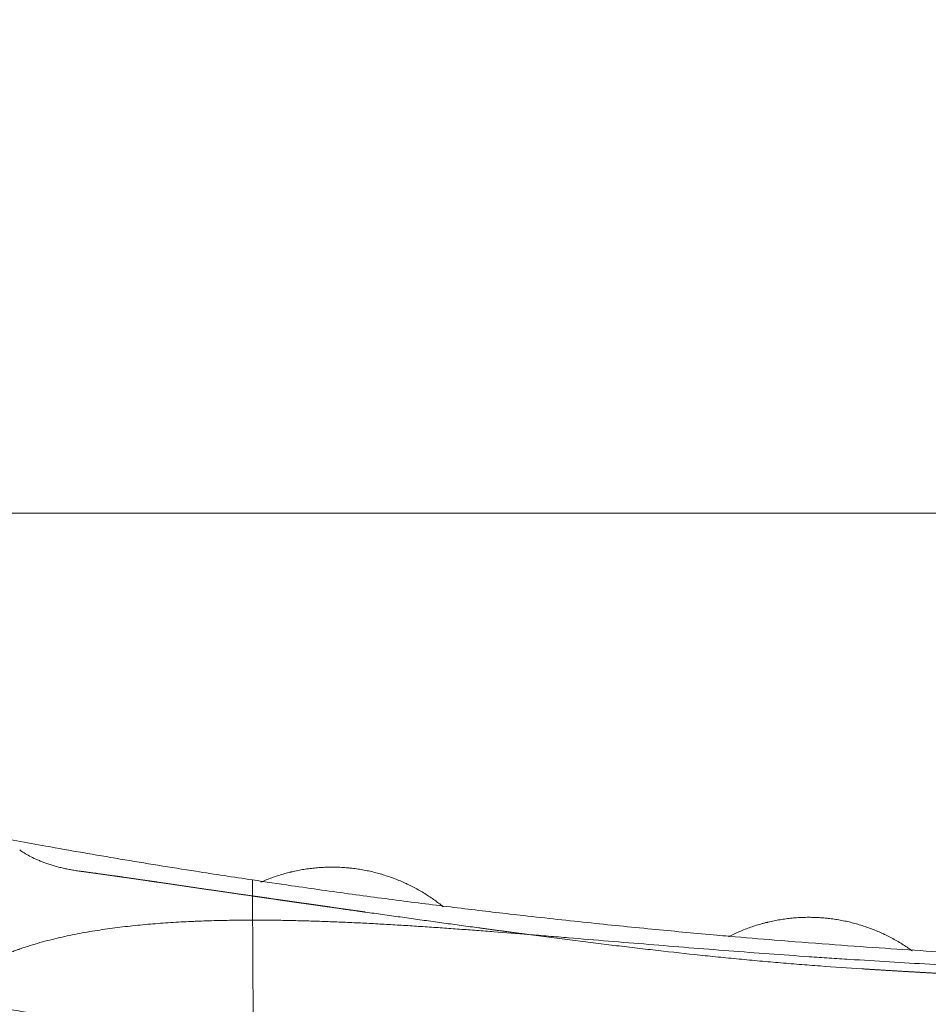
# Model space of a CAD drawing. Header units: millimetres. Extents: x 0 to 594, y 0 to 420.
# Tile 57 of 256: x 133 to 186, y 165 to 223. Entities that reach past the tile are written whole.
import ezdxf

# ---------------------------------------------------------------- set-up
doc = ezdxf.new("R2010")
doc.units = ezdxf.units.MM
doc.layers.add('1', color=7, linetype='Continuous', true_color=0xffffff)
doc.styles.add('Arial Unicode MS', font='txt')
doc.dimstyles.get("Standard").update_dxf_attribs({"dimtxt": 0.18, "dimasz": 0.18, "dimexe": 0.18, "dimexo": 0.0625, "dimgap": 0.09, "dimtad": 0, "dimtih": 1, "dimtoh": 1, "dimdec": 4, "dimzin": 0, "dimdsep": 46, "dimtxsty": 'Standard', "dimcen": 0.09, "dimadec": 0, "dimazin": 0, "dimtfac": 1, "dimtdec": 4, "dimtofl": 0, "dimtmove": 0, "dimatfit": 3, "dimfxl": 0, "dimtolj": 1, "dimtzin": 0, "dimarcsym": 0})

# ---------------------------------------------------------------- blocks, each defined once
blk = doc.blocks.new('_U9')
at = {"layer": '1', "color": 18, "lineweight": 13}
for p, q in [((249.492, 164.64), (361.654, 164.64)), ((359.654, 164.64), (359.654, 150.774)), ((359.654, 124.367), (359.654, 138.607)), ((160.769, 124.367), (361.654, 124.367))]:
    blk.add_line(p, q, dxfattribs=at)
at = {"layer": '1', "color": 18}
for points in [[(359.654, 164.64), (360.592, 161.14), (358.717, 161.14)], [(359.654, 124.367), (358.717, 127.867), (360.592, 127.867)]]:
    blk.add_solid(points, dxfattribs=at)
at = {"layer": '1', "color": 18, "linetype": 'Continuous', "lineweight": 13, "char_height": 3.5, "attachment_point": 7, "rotation": 90, "line_spacing_factor": 1.047437, "style": 'Arial Unicode MS'}
for s, insert in [('\\fArial Unicode MS|b0|i0;\\W1.0000;SINGLE POINT LIFT* EYE', (369.695, 140.265)), ('\\fArial Unicode MS|b0|i0;\\W1.0000;0.81', (362.633, 140.265))]:
    blk.add_mtext(s, dxfattribs=dict(at, insert=insert))
blk = doc.blocks.new('_U10')
at = {"layer": '1', "color": 18, "lineweight": 13}
for p, q in [((249.492, 222.88), (380.277, 222.88)), ((378.277, 222.88), (378.277, 151.235)), ((378.277, 124.367), (378.277, 139.069)), ((160.769, 124.367), (380.277, 124.367))]:
    blk.add_line(p, q, dxfattribs=at)
at = {"layer": '1', "color": 18}
for points in [[(378.277, 222.88), (379.215, 219.38), (377.339, 219.38)], [(378.277, 124.367), (377.339, 127.867), (379.215, 127.867)]]:
    blk.add_solid(points, dxfattribs=at)
at = {"layer": '1', "color": 18, "linetype": 'Continuous', "lineweight": 13, "char_height": 3.5, "attachment_point": 7, "rotation": 90, "line_spacing_factor": 1.047437, "style": 'Arial Unicode MS'}
for s, insert in [('\\fArial Unicode MS|b0|i0;\\W1.0000;LIFTING STROPS* EYE', (388.318, 140.726)), ('\\fArial Unicode MS|b0|i0;\\W1.0000;1.97', (381.256, 140.726))]:
    blk.add_mtext(s, dxfattribs=dict(at, insert=insert))
blk = doc.blocks.new('_U12')
at = {"layer": '1', "color": 18, "lineweight": 13}
for p, q in [((131.071, 175.295), (65.567, 175.295)), ((67.567, 175.295), (67.567, 118.308)), ((160.769, 124.367), (65.567, 124.367))]:
    blk.add_line(p, q, dxfattribs=at)
at = {"layer": '1', "color": 18}
for points in [[(67.567, 175.295), (68.505, 171.795), (66.629, 171.795)], [(67.567, 124.367), (66.629, 127.867), (68.505, 127.867)]]:
    blk.add_solid(points, dxfattribs=at)
at = {"layer": '1', "color": 18, "linetype": 'Continuous', "lineweight": 13, "char_height": 3.5, "attachment_point": 7, "rotation": 90, "line_spacing_factor": 1.047437, "style": 'Arial Unicode MS'}
for s, insert in [('\\fArial Unicode MS|b0|i0;\\W1.0000;1.02', (70.546, 107.799)), ('\\fArial Unicode MS|b0|i0;\\W1.0000;BOW TUBE DEFLATED', (70.546, 52.125))]:
    blk.add_mtext(s, dxfattribs=dict(at, insert=insert))
blk = doc.blocks.new('_U13')
at = {"layer": '1', "color": 18, "lineweight": 13}
for p, q in [((107.224, 183.034), (51.516, 183.034)), ((53.516, 183.034), (53.516, 159.784)), ((53.516, 124.367), (53.516, 147.617)), ((160.769, 124.367), (51.516, 124.367))]:
    blk.add_line(p, q, dxfattribs=at)
at = {"layer": '1', "color": 18}
for points in [[(53.516, 183.034), (54.454, 179.534), (52.578, 179.534)], [(53.516, 124.367), (52.578, 127.867), (54.454, 127.867)]]:
    blk.add_solid(points, dxfattribs=at)
at = {"layer": '1', "color": 18, "linetype": 'Continuous', "lineweight": 13, "insert": (56.495, 149.275), "char_height": 3.5, "attachment_point": 7, "rotation": 90, "line_spacing_factor": 1.047437, "style": 'Arial Unicode MS'}
blk.add_mtext('\\fArial Unicode MS|b0|i0;\\W1.0000;1.17', dxfattribs=at)
blk = doc.blocks.new('_U14')
at = {"layer": '1', "color": 18, "lineweight": 13}
for p, q in [((205.3, 194.066), (38.433, 194.066)), ((40.433, 194.066), (40.433, 165.38)), ((40.433, 124.367), (40.433, 153.213)), ((160.769, 124.367), (38.433, 124.367))]:
    blk.add_line(p, q, dxfattribs=at)
at = {"layer": '1', "color": 18}
for points in [[(40.433, 194.066), (41.37, 190.566), (39.495, 190.566)], [(40.433, 124.367), (39.495, 127.867), (41.37, 127.867)]]:
    blk.add_solid(points, dxfattribs=at)
at = {"layer": '1', "color": 18, "linetype": 'Continuous', "lineweight": 13, "insert": (43.411, 154.871), "char_height": 3.5, "attachment_point": 7, "rotation": 90, "line_spacing_factor": 1.047437, "style": 'Arial Unicode MS'}
blk.add_mtext('\\fArial Unicode MS|b0|i0;\\W1.0000;1.39', dxfattribs=at)

msp = doc.modelspace()

# ---------------------------------------------------------------- linework, layer by layer
at = {"layer": '1', "color": 155, "linetype": 'Continuous', "lineweight": 13}
msp.add_line((146.802, 172.664), (146.802, 172.665), dxfattribs=at)
for points, knots in [([(146.803, 172.669), (145.696, 172.832), (143.104, 173.225), (139.075, 173.882), (135.029, 174.579), (132.483, 175.046), (131.371, 175.255)], [0, 0, 0, 0, 0.209657, 0.493258, 0.777031, 1, 1, 1, 1]), ([(136.668, 173.186), (136.57, 173.199), (136.474, 173.214), (136.282, 173.245), (136.188, 173.262), (136.001, 173.298), (135.909, 173.317), (135.727, 173.357), (135.637, 173.378), (135.461, 173.422), (135.375, 173.445), (135.205, 173.493), (135.122, 173.518), (134.959, 173.569), (134.879, 173.596), (134.723, 173.65), (134.647, 173.677), (134.499, 173.734), (134.427, 173.762), (134.287, 173.82), (134.219, 173.85), (134.021, 173.939), (133.897, 174), (133.669, 174.121), (133.563, 174.181), (133.371, 174.3), (133.285, 174.358), (133.209, 174.414)], [0, 0, 0, 0, 0.0625, 0.0625, 0.125, 0.125, 0.1875, 0.1875, 0.25, 0.25, 0.3125, 0.3125, 0.375, 0.375, 0.4375, 0.4375, 0.5, 0.5, 0.5625, 0.5625, 0.625, 0.625, 0.75, 0.75, 0.875, 0.875, 1, 1, 1, 1]), ([(146.807, 171.73), (146.778, 171.735), (146.719, 171.743), (146.631, 171.756), (146.544, 171.768), (146.456, 171.781), (146.368, 171.794), (146.28, 171.806), (146.192, 171.819), (146.105, 171.832), (146.017, 171.844), (145.929, 171.857), (145.842, 171.87), (145.754, 171.882), (145.666, 171.895), (145.578, 171.908), (145.491, 171.92), (145.403, 171.933), (145.315, 171.946), (145.228, 171.958), (145.14, 171.971), (145.053, 171.984), (144.965, 171.997), (144.877, 172.009), (144.79, 172.022), (144.702, 172.035), (144.614, 172.047), (144.527, 172.06), (144.439, 172.073), (144.352, 172.085), (144.264, 172.098), (144.177, 172.111), (144.089, 172.124), (144.002, 172.136), (143.914, 172.149), (143.827, 172.162), (143.739, 172.175), (143.652, 172.187), (143.564, 172.2), (143.477, 172.213), (143.389, 172.226), (143.302, 172.238), (143.214, 172.251), (143.127, 172.264), (143.04, 172.277), (142.952, 172.289), (142.865, 172.302), (142.778, 172.315), (142.69, 172.328), (142.603, 172.34), (142.515, 172.353), (142.428, 172.366), (142.341, 172.379), (142.254, 172.391), (142.166, 172.404), (142.079, 172.417), (141.992, 172.43), (141.904, 172.443), (141.817, 172.455), (141.736, 172.467), (141.662, 172.478), (141.595, 172.488), (141.527, 172.498), (141.46, 172.507), (141.392, 172.517), (141.325, 172.527), (141.257, 172.537), (141.19, 172.547), (141.123, 172.557), (141.055, 172.567), (140.988, 172.576), (140.92, 172.586), (140.853, 172.596), (140.785, 172.606), (140.718, 172.616), (140.65, 172.625), (140.583, 172.635), (140.515, 172.645), (140.448, 172.655), (140.38, 172.664), (140.313, 172.674), (140.246, 172.684), (140.178, 172.694), (140.111, 172.703), (140.043, 172.713), (139.976, 172.723), (139.908, 172.733), (139.841, 172.742), (139.773, 172.752), (139.706, 172.762), (139.638, 172.771), (139.571, 172.781), (139.503, 172.791), (139.436, 172.8), (139.368, 172.81), (139.301, 172.819), (139.234, 172.829), (139.166, 172.839), (139.099, 172.848), (139.031, 172.858), (138.964, 172.867), (138.896, 172.877), (138.829, 172.886), (138.761, 172.896), (138.694, 172.906), (138.626, 172.915), (138.559, 172.925), (138.491, 172.934), (138.424, 172.943), (138.356, 172.953), (138.289, 172.962), (138.221, 172.972), (138.154, 172.981), (138.086, 172.991), (138.019, 173), (137.951, 173.01), (137.884, 173.019), (137.816, 173.028), (137.749, 173.038), (137.681, 173.047), (137.613, 173.056), (137.546, 173.066), (137.478, 173.075), (137.411, 173.084), (137.343, 173.094), (137.276, 173.103), (137.208, 173.112), (137.141, 173.121), (137.073, 173.131), (137.006, 173.14), (136.938, 173.149), (136.871, 173.158), (136.803, 173.168), (136.736, 173.177), (136.691, 173.183), (136.668, 173.186)], [0, 0, 0, 0, 0.008621, 0.017242, 0.025863, 0.034483, 0.043104, 0.051725, 0.060346, 0.068966, 0.077587, 0.086208, 0.094828, 0.103449, 0.11207, 0.12069, 0.129311, 0.137931, 0.146552, 0.155173, 0.163793, 0.172414, 0.181035, 0.189655, 0.198276, 0.206896, 0.215517, 0.224138, 0.232758, 0.241379, 0.25, 0.25862, 0.267241, 0.275862, 0.284483, 0.293103, 0.301724, 0.310345, 0.318966, 0.327587, 0.336207, 0.344828, 0.353449, 0.36207, 0.37069, 0.379311, 0.387932, 0.396553, 0.405173, 0.413794, 0.422415, 0.431035, 0.439656, 0.448277, 0.456897, 0.465518, 0.474139, 0.482759, 0.49138, 0.5, 0.506667, 0.513334, 0.52, 0.526667, 0.533334, 0.54, 0.546667, 0.553333, 0.56, 0.566667, 0.573333, 0.58, 0.586667, 0.593333, 0.6, 0.606666, 0.613333, 0.62, 0.626666, 0.633333, 0.64, 0.646666, 0.653333, 0.66, 0.666666, 0.673333, 0.68, 0.686666, 0.693333, 0.7, 0.706666, 0.713333, 0.72, 0.726666, 0.733333, 0.74, 0.746667, 0.753333, 0.76, 0.766667, 0.773333, 0.78, 0.786667, 0.793333, 0.8, 0.806667, 0.813333, 0.82, 0.826667, 0.833333, 0.84, 0.846667, 0.853333, 0.86, 0.866667, 0.873333, 0.88, 0.886667, 0.893333, 0.9, 0.906667, 0.913333, 0.92, 0.926667, 0.933333, 0.94, 0.946667, 0.953333, 0.96, 0.966667, 0.973333, 0.98, 0.986667, 0.993333, 1, 1, 1, 1]), ([(147.284, 172.529), (147.391, 172.577), (147.606, 172.668), (147.933, 172.793), (148.265, 172.908), (148.601, 173.011), (148.857, 173.08), (149.015, 173.119), (149.058, 173.13), (149.087, 173.137), (149.101, 173.14), (149.173, 173.157), (149.231, 173.17), (149.404, 173.207), (149.636, 173.253), (149.984, 173.309), (150.333, 173.353), (150.566, 173.375), (150.8, 173.392), (150.916, 173.399), (151.151, 173.409), (151.385, 173.414), (151.738, 173.411), (152.091, 173.395), (152.357, 173.374), (152.505, 173.358), (152.549, 173.354), (152.564, 173.352), (152.594, 173.349), (152.668, 173.341), (152.741, 173.332), (152.918, 173.308), (153.152, 173.273), (153.5, 173.208), (153.845, 173.132), (154.187, 173.044), (154.526, 172.944), (154.862, 172.832), (155.194, 172.709), (155.414, 172.619), (155.578, 172.548), (155.66, 172.512), (155.755, 172.468), (155.795, 172.449), (155.822, 172.437), (155.836, 172.43), (155.958, 172.373), (156.171, 172.267), (156.485, 172.098), (156.792, 171.918), (157.092, 171.729), (157.385, 171.529), (157.671, 171.319), (157.857, 171.173), (157.949, 171.098)], [0, 0, 0, 0, 0.03125, 0.0625, 0.09375, 0.125, 0.15625, 0.164062, 0.167969, 0.167969, 0.171875, 0.171875, 0.1875, 0.1875, 0.21875, 0.25, 0.28125, 0.3125, 0.3125, 0.34375, 0.34375, 0.375, 0.40625, 0.4375, 0.46875, 0.476562, 0.476562, 0.480469, 0.480469, 0.484375, 0.5, 0.5, 0.53125, 0.5625, 0.59375, 0.625, 0.65625, 0.6875, 0.71875, 0.75, 0.75, 0.765625, 0.773437, 0.777344, 0.777344, 0.78125, 0.78125, 0.8125, 0.84375, 0.875, 0.90625, 0.9375, 0.96875, 1, 1, 1, 1]), ([(146.802, 172.665), (146.802, 172.664), (146.802, 172.664), (146.802, 172.662), (146.802, 172.655), (146.802, 172.646), (146.802, 172.633), (146.802, 172.617), (146.802, 172.597), (146.803, 172.573), (146.803, 172.543), (146.803, 172.507), (146.803, 172.462), (146.803, 172.409), (146.804, 172.347), (146.804, 172.276), (146.805, 172.194), (146.805, 172.1), (146.805, 172.029), (146.806, 171.989), (146.806, 171.984), (146.806, 171.98), (146.806, 171.975), (146.806, 171.969), (146.806, 171.964), (146.806, 171.959), (146.806, 171.954), (146.806, 171.948), (146.806, 171.943), (146.806, 171.937), (146.806, 171.931), (146.806, 171.925), (146.806, 171.919), (146.806, 171.913), (146.806, 171.907), (146.806, 171.901), (146.806, 171.895), (146.806, 171.888), (146.806, 171.882), (146.806, 171.875), (146.806, 171.869), (146.806, 171.862), (146.806, 171.855), (146.806, 171.848), (146.806, 171.841), (146.806, 171.834), (146.806, 171.826), (146.807, 171.819), (146.807, 171.812), (146.807, 171.804), (146.807, 171.796), (146.807, 171.788), (146.807, 171.78), (146.807, 171.772), (146.807, 171.764), (146.807, 171.756), (146.807, 171.748), (146.807, 171.739), (146.807, 171.733), (146.807, 171.73)], [0, 0, 0, 0, 0.013308, 0.053257, 0.093846, 0.135077, 0.176951, 0.219469, 0.262632, 0.306442, 0.350902, 0.40322, 0.458192, 0.51582, 0.576105, 0.639052, 0.704666, 0.772956, 0.843932, 0.846998, 0.850108, 0.85326, 0.856455, 0.859692, 0.862973, 0.866296, 0.869662, 0.873071, 0.876523, 0.880017, 0.883555, 0.887135, 0.890758, 0.894423, 0.898132, 0.901884, 0.905678, 0.909515, 0.913395, 0.917318, 0.921283, 0.925292, 0.929343, 0.933438, 0.937575, 0.941755, 0.945978, 0.950244, 0.954552, 0.958904, 0.963298, 0.967736, 0.972216, 0.976739, 0.981306, 0.985915, 0.990567, 0.995262, 1, 1, 1, 1]), ([(174.638, 169.381), (174.402, 169.401), (172.975, 169.527), (170.293, 169.775), (166.53, 170.154), (162.88, 170.553), (159.37, 170.963), (156.027, 171.379), (152.579, 171.835), (149.489, 172.267), (147.559, 172.553), (146.803, 172.668)], [0, 0, 0, 0, 0.025211, 0.152346, 0.286485, 0.427567, 0.543282, 0.663314, 0.787758, 0.916639, 1, 1, 1, 1]), ([(147.373, 172.568), (147.383, 172.573), (147.39, 172.576), (147.393, 172.577), (147.393, 172.577), (147.393, 172.577)], [0, 0, 0, 0, 0.815405, 0.815405, 1, 1, 1, 1]), ([(146.807, 171.73), (146.822, 171.728), (146.852, 171.724), (146.897, 171.717), (146.942, 171.711), (146.987, 171.704), (147.032, 171.698), (147.077, 171.692), (147.122, 171.685), (147.167, 171.679), (147.212, 171.672), (147.257, 171.666), (147.302, 171.659), (147.347, 171.653), (147.392, 171.646), (147.437, 171.64), (147.482, 171.633), (147.527, 171.627), (147.572, 171.62), (147.617, 171.614), (147.662, 171.607), (147.707, 171.601), (147.752, 171.594), (147.797, 171.588), (147.842, 171.581), (147.887, 171.575), (147.932, 171.568), (147.977, 171.562), (148.022, 171.556), (148.067, 171.549), (148.113, 171.543), (148.158, 171.536), (148.203, 171.53), (148.248, 171.523), (148.293, 171.517), (148.338, 171.51), (148.383, 171.504), (148.428, 171.497), (148.473, 171.491), (148.518, 171.484), (148.563, 171.478), (148.608, 171.471), (148.653, 171.465), (148.698, 171.459), (148.744, 171.452), (148.789, 171.446), (148.834, 171.439), (148.879, 171.433), (148.924, 171.426), (148.969, 171.42), (149.014, 171.413), (149.059, 171.407), (149.104, 171.4), (149.149, 171.394), (149.195, 171.387), (149.24, 171.381), (149.285, 171.375), (149.33, 171.368), (149.375, 171.362), (149.42, 171.355), (149.465, 171.349), (149.51, 171.342), (149.555, 171.336), (149.601, 171.329), (149.646, 171.323), (149.691, 171.316), (149.736, 171.31), (149.781, 171.304), (149.826, 171.297), (149.871, 171.291), (149.917, 171.284), (149.962, 171.278), (150.007, 171.271), (150.052, 171.265), (150.097, 171.258), (150.142, 171.252), (150.187, 171.246), (150.233, 171.239), (150.278, 171.233), (150.323, 171.226), (150.368, 171.22), (150.413, 171.213), (150.458, 171.207), (150.504, 171.201), (150.549, 171.194), (150.594, 171.188), (150.639, 171.181), (150.684, 171.175), (150.729, 171.168), (150.775, 171.162), (150.82, 171.155), (150.865, 171.149), (150.91, 171.143), (150.955, 171.136), (151.001, 171.13), (151.046, 171.123), (151.091, 171.117), (151.136, 171.11), (151.181, 171.104), (151.227, 171.098), (151.272, 171.091), (151.317, 171.085), (151.362, 171.078), (151.407, 171.072), (151.453, 171.065), (151.498, 171.059), (151.543, 171.053), (151.588, 171.046), (151.634, 171.04), (151.679, 171.033), (151.724, 171.027), (151.769, 171.02), (151.814, 171.014), (151.86, 171.008), (151.905, 171.001), (151.95, 170.995), (151.995, 170.988), (152.041, 170.982), (152.086, 170.976), (152.131, 170.969), (152.176, 170.963), (152.222, 170.956), (152.267, 170.95), (152.312, 170.943), (152.357, 170.937), (152.403, 170.931), (152.448, 170.924), (152.493, 170.918), (152.538, 170.911), (152.584, 170.905), (152.629, 170.899), (152.674, 170.892), (152.72, 170.886), (152.765, 170.879), (152.81, 170.873), (152.855, 170.867), (152.901, 170.86), (152.946, 170.854), (152.991, 170.847), (153.036, 170.841), (153.082, 170.835), (153.127, 170.828), (153.172, 170.822), (153.218, 170.815), (153.263, 170.809), (153.308, 170.803), (153.354, 170.796), (153.553, 170.768), (153.908, 170.718), (154.417, 170.646), (154.926, 170.575), (155.436, 170.503), (155.946, 170.432), (156.456, 170.361), (156.966, 170.29), (157.477, 170.219), (157.988, 170.148), (158.499, 170.078), (159.01, 170.007), (159.522, 169.937), (159.894, 169.887), (160.127, 169.855), (160.22, 169.842), (160.313, 169.83), (160.406, 169.817), (160.499, 169.804), (160.592, 169.792), (160.685, 169.779), (160.778, 169.767), (160.872, 169.754), (160.965, 169.742), (161.058, 169.729), (161.151, 169.717), (161.244, 169.704), (161.337, 169.692), (161.43, 169.679), (161.524, 169.667), (161.617, 169.654), (161.71, 169.642), (161.803, 169.629), (161.896, 169.617), (161.99, 169.604), (162.083, 169.592), (162.176, 169.579), (162.269, 169.567), (162.362, 169.555), (162.456, 169.542), (162.549, 169.53), (162.642, 169.518), (162.735, 169.505), (162.829, 169.493), (162.891, 169.485), (162.922, 169.481)], [0, 0, 0, 0, 0.002815, 0.005629, 0.008444, 0.011258, 0.014073, 0.016887, 0.019702, 0.022516, 0.025331, 0.028145, 0.03096, 0.033774, 0.036589, 0.039403, 0.042218, 0.045032, 0.047847, 0.050661, 0.053476, 0.05629, 0.059105, 0.061919, 0.064734, 0.067548, 0.070363, 0.073177, 0.075992, 0.078807, 0.081621, 0.084436, 0.08725, 0.090065, 0.09288, 0.095695, 0.098509, 0.101324, 0.104139, 0.106954, 0.109768, 0.112583, 0.115398, 0.118213, 0.121027, 0.123842, 0.126657, 0.129472, 0.132287, 0.135101, 0.137916, 0.140731, 0.143546, 0.14636, 0.149175, 0.15199, 0.154805, 0.157619, 0.160434, 0.163249, 0.166063, 0.168878, 0.171693, 0.174507, 0.177322, 0.180137, 0.182951, 0.185766, 0.188581, 0.191395, 0.19421, 0.197024, 0.199839, 0.202654, 0.205468, 0.208283, 0.211097, 0.213912, 0.216727, 0.219541, 0.222356, 0.22517, 0.227985, 0.230799, 0.233614, 0.236429, 0.239243, 0.242058, 0.244872, 0.247687, 0.250501, 0.253316, 0.25613, 0.258945, 0.261759, 0.264574, 0.267389, 0.270203, 0.273018, 0.275832, 0.278647, 0.281461, 0.284276, 0.28709, 0.289905, 0.292719, 0.295534, 0.298348, 0.301163, 0.303977, 0.306792, 0.309606, 0.312421, 0.315235, 0.31805, 0.320865, 0.323679, 0.326494, 0.329308, 0.332123, 0.334937, 0.337752, 0.340567, 0.343381, 0.346196, 0.34901, 0.351825, 0.35464, 0.357454, 0.360269, 0.363083, 0.365898, 0.368713, 0.371527, 0.374342, 0.377157, 0.379971, 0.382786, 0.385601, 0.388415, 0.39123, 0.394045, 0.39686, 0.399674, 0.402489, 0.405304, 0.408119, 0.410934, 0.442546, 0.474158, 0.505767, 0.537375, 0.568984, 0.600594, 0.632204, 0.663815, 0.695426, 0.727037, 0.758647, 0.790257, 0.821867, 0.827613, 0.833359, 0.839106, 0.844852, 0.850598, 0.856344, 0.86209, 0.867836, 0.873583, 0.879329, 0.885075, 0.890821, 0.896567, 0.902314, 0.90806, 0.913806, 0.919552, 0.925298, 0.931045, 0.936791, 0.942537, 0.948283, 0.95403, 0.959776, 0.965522, 0.971268, 0.977015, 0.982761, 0.988507, 0.994254, 1, 1, 1, 1]), ([(146.807, 171.73), (146.807, 171.729), (146.807, 171.726), (146.807, 171.721), (146.807, 171.716), (146.807, 171.711), (146.807, 171.706), (146.807, 171.701), (146.807, 171.695), (146.807, 171.69), (146.807, 171.685), (146.807, 171.68), (146.807, 171.675), (146.807, 171.669), (146.807, 171.664), (146.807, 171.659), (146.807, 171.653), (146.807, 171.648), (146.807, 171.642), (146.807, 171.637), (146.807, 171.631), (146.808, 171.626), (146.808, 171.62), (146.808, 171.614), (146.808, 171.609), (146.808, 171.603), (146.808, 171.597), (146.808, 171.591), (146.808, 171.585), (146.808, 171.579), (146.808, 171.573), (146.808, 171.567), (146.808, 171.52), (146.809, 171.435), (146.809, 171.313), (146.81, 171.204), (146.81, 171.109), (146.811, 171.046), (146.811, 171.011), (146.811, 170.998), (146.811, 170.985), (146.811, 170.971), (146.811, 170.958), (146.811, 170.945), (146.811, 170.932), (146.811, 170.919), (146.811, 170.906), (146.811, 170.892), (146.811, 170.879), (146.811, 170.866), (146.812, 170.853), (146.812, 170.84), (146.812, 170.826), (146.812, 170.813), (146.812, 170.8), (146.812, 170.787), (146.812, 170.773), (146.812, 170.76), (146.812, 170.747), (146.812, 170.733), (146.812, 170.72), (146.812, 170.707), (146.812, 170.693), (146.812, 170.68), (146.813, 170.667), (146.813, 170.654), (146.813, 170.64), (146.813, 170.627), (146.813, 170.614), (146.813, 170.6), (146.813, 170.587), (146.813, 170.574), (146.813, 170.56), (146.813, 170.547), (146.813, 170.534), (146.813, 170.52), (146.813, 170.507), (146.813, 170.494), (146.813, 170.48), (146.814, 170.467), (146.814, 170.454), (146.814, 170.44), (146.814, 170.427), (146.814, 170.414), (146.814, 170.4), (146.814, 170.387), (146.814, 170.374), (146.814, 170.36), (146.814, 170.347), (146.814, 170.334), (146.814, 170.325), (146.814, 170.32)], [0, 0, 0, 0, 0.004397, 0.008816, 0.013257, 0.01772, 0.022205, 0.026712, 0.031242, 0.035794, 0.040368, 0.044964, 0.049583, 0.054223, 0.058886, 0.063571, 0.068278, 0.073008, 0.077759, 0.082533, 0.087329, 0.092147, 0.096987, 0.10185, 0.106735, 0.111642, 0.116571, 0.121523, 0.126497, 0.131493, 0.136511, 0.141551, 0.146614, 0.254086, 0.34848, 0.429776, 0.497951, 0.55298, 0.56202, 0.571037, 0.58003, 0.589, 0.597947, 0.606871, 0.615771, 0.624648, 0.633501, 0.642332, 0.651139, 0.659922, 0.668683, 0.67742, 0.686134, 0.694824, 0.703492, 0.712136, 0.720756, 0.729354, 0.737928, 0.746479, 0.755006, 0.76351, 0.771991, 0.780449, 0.788883, 0.797295, 0.805682, 0.814047, 0.822388, 0.830706, 0.839001, 0.847272, 0.85552, 0.863745, 0.871946, 0.880124, 0.888279, 0.896411, 0.904519, 0.912604, 0.920666, 0.928704, 0.936719, 0.944711, 0.952679, 0.960624, 0.968546, 0.976445, 0.98432, 0.992172, 1, 1, 1, 1]), ([(157.917, 171.124), (157.904, 171.134), (157.895, 171.142), (157.886, 171.149), (157.884, 171.15), (157.884, 171.15)], [0, 0, 0, 0, 0.606155, 0.606155, 1, 1, 1, 1]), ([(157.884, 171.15), (157.884, 171.15), (157.885, 171.15), (157.889, 171.147), (157.895, 171.141), (157.911, 171.128), (157.917, 171.123), (157.928, 171.115), (157.934, 171.11), (157.941, 171.104), (157.945, 171.101), (157.947, 171.099), (157.948, 171.099), (157.949, 171.098)], [0, 0, 0, 0, 0.149002, 0.149002, 0.574501, 0.574501, 0.78725, 0.78725, 0.893625, 0.946813, 0.973406, 0.973406, 1, 1, 1, 1]), ([(128.694, 165.834), (128.757, 165.911), (128.823, 165.987), (128.957, 166.135), (129.026, 166.208), (129.167, 166.349), (129.239, 166.418), (129.387, 166.553), (129.463, 166.619), (129.617, 166.748), (129.695, 166.811), (129.815, 166.904), (129.855, 166.934), (129.906, 166.972), (129.916, 166.979), (129.937, 166.994), (129.947, 167.002), (129.978, 167.024), (129.998, 167.039), (130.101, 167.113), (130.184, 167.17), (130.352, 167.282), (130.436, 167.336), (130.607, 167.442), (130.693, 167.493), (130.866, 167.594), (130.953, 167.643), (131.129, 167.738), (131.217, 167.785), (131.395, 167.876), (131.485, 167.921), (131.665, 168.008), (131.755, 168.05), (131.937, 168.133), (132.029, 168.173), (132.213, 168.252), (132.305, 168.291), (132.491, 168.367), (132.677, 168.44), (132.866, 168.511), (133.007, 168.563), (133.078, 168.588), (133.15, 168.613), (133.185, 168.626), (133.197, 168.63), (133.221, 168.638), (133.423, 168.708), (133.626, 168.775), (134.009, 168.894), (134.2, 168.951), (134.585, 169.059), (134.777, 169.11), (135.163, 169.209), (135.356, 169.255), (135.744, 169.344), (135.938, 169.387), (136.326, 169.468), (136.521, 169.506), (136.911, 169.58), (137.106, 169.615), (137.497, 169.681), (137.692, 169.712), (138.084, 169.772), (138.28, 169.801), (138.673, 169.855), (138.87, 169.88), (139.263, 169.929), (139.46, 169.952), (139.855, 169.995), (140.052, 170.015), (140.447, 170.054), (140.645, 170.072), (141.041, 170.106), (141.239, 170.121), (141.635, 170.151), (141.834, 170.165), (142.43, 170.203), (142.827, 170.224), (143.325, 170.247), (143.475, 170.254), (143.624, 170.26), (143.724, 170.263), (143.774, 170.265), (144.023, 170.274), (144.222, 170.281), (144.82, 170.298), (145.219, 170.306), (146.017, 170.317), (146.416, 170.32), (146.814, 170.32)], [0, 0, 0, 0, 0.015625, 0.015625, 0.03125, 0.03125, 0.046875, 0.046875, 0.0625, 0.0625, 0.078125, 0.078125, 0.085938, 0.085938, 0.087891, 0.087891, 0.089844, 0.089844, 0.09375, 0.09375, 0.109375, 0.109375, 0.125, 0.125, 0.140625, 0.140625, 0.15625, 0.15625, 0.171875, 0.171875, 0.1875, 0.1875, 0.203125, 0.203125, 0.21875, 0.21875, 0.234375, 0.234375, 0.25, 0.265625, 0.265625, 0.273437, 0.277344, 0.277344, 0.279297, 0.279297, 0.28125, 0.3125, 0.3125, 0.34375, 0.34375, 0.375, 0.375, 0.40625, 0.40625, 0.4375, 0.4375, 0.46875, 0.46875, 0.5, 0.5, 0.53125, 0.53125, 0.5625, 0.5625, 0.59375, 0.59375, 0.625, 0.625, 0.65625, 0.65625, 0.6875, 0.6875, 0.71875, 0.71875, 0.75, 0.75, 0.8125, 0.8125, 0.828125, 0.835938, 0.835938, 0.84375, 0.84375, 0.875, 0.875, 0.9375, 0.9375, 1, 1, 1, 1]), ([(146.814, 170.32), (147.151, 170.321), (147.487, 170.319), (148.159, 170.313), (148.495, 170.308), (149.167, 170.295), (149.503, 170.288), (150.175, 170.269), (150.511, 170.259), (151.183, 170.236), (151.519, 170.223), (152.19, 170.195), (152.526, 170.18), (153.197, 170.149), (153.533, 170.132), (154.204, 170.096), (154.539, 170.077), (155.21, 170.038), (155.546, 170.018), (156.217, 169.976), (156.552, 169.954), (157.223, 169.909), (157.558, 169.886), (158.229, 169.84), (158.564, 169.816), (159.235, 169.767), (159.905, 169.717), (160.576, 169.666), (161.581, 169.588), (162.252, 169.535), (162.922, 169.481)], [0, 0, 0, 0, 0.0625, 0.0625, 0.125, 0.125, 0.1875, 0.1875, 0.25, 0.25, 0.3125, 0.3125, 0.375, 0.375, 0.4375, 0.4375, 0.5, 0.5, 0.5625, 0.5625, 0.625, 0.625, 0.6875, 0.6875, 0.75, 0.75, 0.8125, 0.875, 0.875, 1, 1, 1, 1]), ([(146.814, 170.32), (146.815, 170.265), (146.815, 170.153), (146.816, 169.988), (146.817, 169.879), (146.817, 169.798), (146.817, 169.758), (146.818, 169.711), (146.818, 169.688), (146.818, 169.676), (146.818, 169.671), (146.818, 169.669), (146.818, 169.669), (146.818, 169.669), (146.818, 169.669), (146.818, 169.669), (146.818, 169.669), (146.818, 169.669), (146.818, 169.668), (146.818, 169.668), (146.818, 169.666), (146.818, 169.648), (146.818, 169.63), (146.818, 169.596), (146.818, 169.579), (146.818, 169.529), (146.819, 169.495), (146.819, 169.395), (146.82, 169.261), (146.821, 169.062), (146.822, 168.93), (146.822, 168.833), (146.822, 168.792), (146.823, 168.751), (146.823, 168.741), (146.823, 168.74), (146.823, 168.74), (146.823, 168.74), (146.823, 168.74), (146.823, 168.74), (146.823, 168.74), (146.823, 168.739), (146.823, 168.736), (146.823, 168.728), (146.823, 168.704), (146.823, 168.61), (146.824, 168.519), (146.825, 168.3), (146.826, 168.153), (146.827, 167.994), (146.827, 167.984), (146.827, 167.973), (146.827, 167.971), (146.827, 167.971), (146.827, 167.971), (146.827, 167.971), (146.827, 167.971), (146.827, 167.97), (146.827, 167.967), (146.827, 167.959), (146.827, 167.932), (146.827, 167.87), (146.828, 167.734), (146.829, 167.616), (146.83, 167.38), (146.831, 167.062), (146.834, 166.576), (146.836, 166.247), (146.837, 166.06), (146.837, 166.034), (146.837, 166.008), (146.837, 166.003), (146.837, 166.002), (146.837, 166.002), (146.837, 166.002), (146.837, 166.002), (146.837, 166.002), (146.837, 166.001), (146.837, 165.999), (146.837, 165.994), (146.837, 165.979), (146.837, 165.92), (146.838, 165.776), (146.839, 165.643), (146.84, 165.374), (146.842, 165.014), (146.845, 164.467), (146.848, 163.915), (146.851, 163.36), (146.853, 162.988), (146.854, 162.802)], [0, 0, 0, 0, 0.03125, 0.0625, 0.09375, 0.09375, 0.109375, 0.117187, 0.121094, 0.123047, 0.124023, 0.124146, 0.124149, 0.124149, 0.124153, 0.124153, 0.124161, 0.124176, 0.124207, 0.124268, 0.124512, 0.125, 0.132812, 0.132812, 0.140625, 0.140625, 0.15625, 0.15625, 0.1875, 0.21875, 0.25, 0.25, 0.265625, 0.269531, 0.27002, 0.270081, 0.270096, 0.270096, 0.270111, 0.270111, 0.270142, 0.270264, 0.270508, 0.271484, 0.273437, 0.28125, 0.3125, 0.3125, 0.375, 0.375, 0.378906, 0.379395, 0.379517, 0.379547, 0.379547, 0.379578, 0.379578, 0.379639, 0.379883, 0.380859, 0.382812, 0.390625, 0.40625, 0.4375, 0.4375, 0.5, 0.5625, 0.625, 0.625, 0.632812, 0.634766, 0.634888, 0.634949, 0.634964, 0.634964, 0.634979, 0.634979, 0.63501, 0.635254, 0.635742, 0.636719, 0.640625, 0.65625, 0.6875, 0.6875, 0.75, 0.8125, 0.875, 0.9375, 1, 1, 1, 1]), ([(174.609, 169.35), (174.713, 169.404), (174.924, 169.508), (175.245, 169.652), (175.571, 169.785), (175.791, 169.867), (176.013, 169.944), (176.125, 169.981), (176.35, 170.052), (176.463, 170.085), (176.634, 170.132), (176.72, 170.155), (176.821, 170.18), (176.864, 170.191), (176.893, 170.198), (176.908, 170.201), (177.038, 170.232), (177.269, 170.283), (177.618, 170.347), (177.967, 170.399), (178.317, 170.439), (178.667, 170.466), (179.019, 170.482), (179.371, 170.486), (179.725, 170.477), (179.961, 170.464), (180.138, 170.45), (180.212, 170.444), (180.286, 170.437), (180.315, 170.434), (180.33, 170.433), (180.375, 170.428), (180.404, 170.425), (180.552, 170.409), (180.787, 170.378), (181.136, 170.321), (181.482, 170.253), (181.825, 170.172), (182.164, 170.08), (182.501, 169.976), (182.834, 169.861), (183.164, 169.734), (183.382, 169.642), (183.544, 169.569), (183.598, 169.545), (183.666, 169.513), (183.679, 169.507), (183.706, 169.494), (183.746, 169.475), (183.786, 169.456), (183.92, 169.391), (184.13, 169.283), (184.44, 169.112), (184.742, 168.931), (185.038, 168.739), (185.23, 168.605), (185.326, 168.537)], [0, 0, 0, 0, 0.03125, 0.0625, 0.09375, 0.125, 0.125, 0.15625, 0.15625, 0.1875, 0.1875, 0.203125, 0.210937, 0.214844, 0.214844, 0.21875, 0.21875, 0.25, 0.28125, 0.3125, 0.34375, 0.375, 0.40625, 0.4375, 0.46875, 0.5, 0.5, 0.515625, 0.519531, 0.519531, 0.523438, 0.523438, 0.53125, 0.53125, 0.5625, 0.59375, 0.625, 0.65625, 0.6875, 0.71875, 0.75, 0.78125, 0.8125, 0.8125, 0.828125, 0.828125, 0.832031, 0.832031, 0.835938, 0.84375, 0.84375, 0.875, 0.90625, 0.9375, 0.96875, 1, 1, 1, 1]), ([(162.922, 169.481), (163.312, 169.449), (163.703, 169.418), (164.484, 169.354), (164.874, 169.322), (166.045, 169.225), (166.826, 169.161), (168.388, 169.031), (169.168, 168.967), (170.73, 168.838), (171.511, 168.775), (173.073, 168.65), (173.854, 168.588), (175.416, 168.468), (176.197, 168.409), (177.76, 168.295), (178.541, 168.239), (179.714, 168.159), (180.104, 168.132), (180.886, 168.081), (181.277, 168.055), (182.45, 167.98), (183.232, 167.931), (184.795, 167.837), (185.577, 167.792), (187.142, 167.704), (187.924, 167.662), (189.488, 167.58), (191.053, 167.502), (192.618, 167.429), (194.183, 167.359), (194.966, 167.325), (197.313, 167.229), (198.879, 167.17), (201.228, 167.089), (202.011, 167.063), (203.185, 167.027), (203.577, 167.015), (204.36, 166.991), (206.318, 166.934), (208.275, 166.885), (211.408, 166.813), (212.974, 166.782), (216.107, 166.726), (217.673, 166.702), (220.806, 166.66), (222.373, 166.642), (224.723, 166.619), (225.506, 166.612), (227.072, 166.6), (227.856, 166.595), (230.206, 166.58), (233.339, 166.565), (236.472, 166.559), (238.039, 166.558)], [0, 0, 0, 0, 0.015625, 0.015625, 0.03125, 0.03125, 0.0625, 0.0625, 0.09375, 0.09375, 0.125, 0.125, 0.15625, 0.15625, 0.1875, 0.1875, 0.21875, 0.21875, 0.234375, 0.234375, 0.25, 0.25, 0.28125, 0.28125, 0.3125, 0.3125, 0.34375, 0.34375, 0.375, 0.40625, 0.40625, 0.4375, 0.4375, 0.5, 0.5, 0.53125, 0.53125, 0.546875, 0.546875, 0.5625, 0.625, 0.625, 0.6875, 0.6875, 0.75, 0.75, 0.8125, 0.8125, 0.84375, 0.84375, 0.875, 0.875, 0.9375, 1, 1, 1, 1]), ([(162.922, 169.481), (163.325, 169.428), (163.728, 169.375), (164.535, 169.27), (164.939, 169.219), (166.15, 169.064), (166.959, 168.964), (168.172, 168.816), (168.577, 168.768), (169.387, 168.672), (169.792, 168.625), (171.008, 168.485), (171.82, 168.396), (173.038, 168.266), (173.444, 168.224), (174.257, 168.141), (174.663, 168.101), (175.273, 168.042), (175.477, 168.022), (175.884, 167.984), (176.087, 167.965), (176.494, 167.928), (176.698, 167.91), (177.105, 167.874), (177.309, 167.856), (177.716, 167.821), (177.92, 167.804), (178.327, 167.77), (178.531, 167.754), (179.142, 167.705), (179.55, 167.674), (180.773, 167.583), (181.59, 167.527), (182.406, 167.476)], [0, 0, 0, 0, 0.0625, 0.0625, 0.125, 0.125, 0.25, 0.25, 0.3125, 0.3125, 0.375, 0.375, 0.5, 0.5, 0.5625, 0.5625, 0.625, 0.625, 0.65625, 0.65625, 0.6875, 0.6875, 0.71875, 0.71875, 0.75, 0.75, 0.78125, 0.78125, 0.8125, 0.8125, 0.875, 0.875, 1, 1, 1, 1]), ([(174.615, 169.353), (174.632, 169.362), (174.645, 169.369), (174.662, 169.377), (174.666, 169.38), (174.666, 169.38)], [0, 0, 0, 0, 0.514026, 0.514026, 1, 1, 1, 1]), ([(236.791, 167.112), (235.987, 167.114), (233.858, 167.122), (230.493, 167.143), (226.788, 167.176), (223.353, 167.216), (220.204, 167.261), (217.338, 167.31), (214.751, 167.361), (212.422, 167.414), (210.404, 167.464), (208.679, 167.511), (207.233, 167.553), (206, 167.591), (204.978, 167.624), (204.196, 167.651), (203.597, 167.671), (203.072, 167.69), (202.487, 167.711), (201.79, 167.736), (200.983, 167.767), (199.937, 167.808), (198.625, 167.862), (197.015, 167.932), (195.206, 168.015), (193.198, 168.113), (191.006, 168.229), (188.634, 168.363), (186.084, 168.518), (183.345, 168.699), (180.397, 168.911), (177.486, 169.138), (175.552, 169.301), (174.676, 169.377)], [0, 0, 0, 0, 0.038796, 0.102729, 0.162313, 0.217558, 0.268468, 0.314252, 0.355864, 0.393313, 0.426611, 0.453287, 0.476546, 0.496393, 0.512831, 0.525865, 0.534127, 0.541769, 0.551188, 0.562398, 0.575398, 0.590186, 0.612876, 0.638788, 0.667918, 0.700261, 0.73581, 0.773835, 0.814928, 0.859084, 0.906311, 0.957571, 1, 1, 1, 1]), ([(185.274, 168.573), (185.274, 168.573), (185.274, 168.573), (185.279, 168.57), (185.296, 168.558), (185.309, 168.549), (185.326, 168.537)], [0, 0, 0, 0, 0.015066, 0.507533, 0.507533, 1, 1, 1, 1]), ([(185.274, 168.573), (185.274, 168.573), (185.278, 168.571), (185.294, 168.559), (185.306, 168.551), (185.322, 168.539)], [0, 0, 0, 0, 0.492221, 0.492221, 1, 1, 1, 1]), ([(182.406, 167.476), (182.435, 167.474), (182.492, 167.471), (182.577, 167.465), (182.663, 167.46), (182.748, 167.455), (182.834, 167.449), (182.92, 167.444), (183.005, 167.439), (183.091, 167.434), (183.176, 167.428), (183.262, 167.423), (183.347, 167.418), (183.433, 167.413), (183.519, 167.407), (183.604, 167.402), (183.69, 167.397), (183.775, 167.392), (183.861, 167.387), (183.947, 167.381), (184.032, 167.376), (184.118, 167.371), (184.203, 167.366), (184.289, 167.361), (184.374, 167.356), (184.46, 167.351), (184.546, 167.346), (184.631, 167.341), (184.717, 167.336), (184.802, 167.331), (184.888, 167.326), (184.974, 167.321), (185.059, 167.316), (185.145, 167.311), (185.23, 167.306), (185.316, 167.301), (185.402, 167.296), (185.487, 167.291), (185.573, 167.286), (185.658, 167.281), (185.744, 167.276), (185.83, 167.271), (185.915, 167.267), (186.001, 167.262), (186.086, 167.257), (186.172, 167.252), (186.258, 167.247), (186.343, 167.242), (186.429, 167.238), (186.514, 167.233), (186.6, 167.228), (186.686, 167.223), (186.771, 167.219), (186.857, 167.214), (186.942, 167.209), (187.028, 167.204), (187.114, 167.2), (187.199, 167.195), (187.285, 167.19), (187.37, 167.186), (187.456, 167.181), (187.542, 167.176), (187.627, 167.172), (187.713, 167.167), (187.798, 167.163), (187.884, 167.158), (187.97, 167.153), (188.055, 167.149), (188.141, 167.144), (188.227, 167.14), (188.312, 167.135), (188.398, 167.131), (188.483, 167.126), (188.569, 167.122), (188.655, 167.117), (188.74, 167.113), (188.826, 167.108), (188.912, 167.104), (188.997, 167.1), (189.083, 167.095), (189.169, 167.091), (189.254, 167.086), (189.34, 167.082), (189.425, 167.078), (189.511, 167.073), (189.597, 167.069), (189.682, 167.065), (189.768, 167.06), (189.854, 167.056), (189.939, 167.052), (190.025, 167.047), (190.111, 167.043), (190.196, 167.039), (190.282, 167.034), (190.367, 167.03), (190.453, 167.026), (190.539, 167.022), (190.624, 167.018), (190.71, 167.013), (190.796, 167.009), (190.881, 167.005), (190.967, 167.001), (191.053, 166.997), (191.138, 166.993), (191.224, 166.988), (191.309, 166.984), (191.395, 166.98), (191.481, 166.976), (191.566, 166.972), (191.652, 166.968), (191.738, 166.964), (191.823, 166.96), (191.909, 166.956), (191.995, 166.952), (192.08, 166.948), (192.166, 166.944), (192.252, 166.94), (192.337, 166.936), (192.423, 166.932), (192.508, 166.928), (192.905, 166.909), (193.613, 166.877), (194.633, 166.833), (195.652, 166.79), (196.672, 166.748), (197.691, 166.708), (198.711, 166.669), (199.73, 166.632), (200.75, 166.596), (201.77, 166.562), (203.129, 166.518), (204.829, 166.466), (206.869, 166.408), (208.909, 166.356), (210.949, 166.308), (212.989, 166.265), (215.029, 166.226), (217.07, 166.191), (219.11, 166.16), (221.15, 166.132), (222.609, 166.115), (223.487, 166.105), (223.782, 166.102), (224.078, 166.099), (224.374, 166.096), (224.67, 166.093), (224.965, 166.09), (225.261, 166.087), (225.557, 166.084), (225.852, 166.082), (226.148, 166.079), (226.444, 166.076), (226.74, 166.074), (227.035, 166.071), (227.331, 166.069), (227.627, 166.066), (227.923, 166.064), (228.218, 166.062), (228.514, 166.06), (228.81, 166.057), (229.105, 166.055), (229.401, 166.053), (229.697, 166.051), (229.993, 166.049), (230.288, 166.048), (230.584, 166.046), (230.88, 166.044), (231.176, 166.042), (231.471, 166.041), (231.767, 166.039), (232.063, 166.037), (232.359, 166.036), (232.654, 166.034), (232.95, 166.033), (233.246, 166.032), (233.542, 166.03), (233.837, 166.029), (234.133, 166.028), (234.429, 166.027), (234.724, 166.026), (235.02, 166.025), (235.316, 166.024), (235.612, 166.023), (235.907, 166.022), (236.203, 166.021), (236.499, 166.02), (236.696, 166.019), (236.795, 166.019)], [0, 0, 0, 0, 0.001576, 0.003151, 0.004727, 0.006303, 0.007878, 0.009454, 0.01103, 0.012605, 0.014181, 0.015757, 0.017332, 0.018908, 0.020484, 0.022059, 0.023635, 0.025211, 0.026786, 0.028362, 0.029938, 0.031513, 0.033089, 0.034665, 0.03624, 0.037816, 0.039392, 0.040967, 0.042543, 0.044119, 0.045694, 0.04727, 0.048845, 0.050421, 0.051997, 0.053572, 0.055148, 0.056723, 0.058299, 0.059874, 0.06145, 0.063025, 0.064601, 0.066176, 0.067752, 0.069327, 0.070903, 0.072478, 0.074053, 0.075629, 0.077204, 0.07878, 0.080355, 0.081931, 0.083506, 0.085082, 0.086657, 0.088233, 0.089808, 0.091384, 0.092959, 0.094535, 0.096111, 0.097686, 0.099262, 0.100838, 0.102413, 0.103989, 0.105565, 0.107141, 0.108717, 0.110292, 0.111868, 0.113444, 0.11502, 0.116596, 0.118172, 0.119747, 0.121323, 0.122899, 0.124475, 0.126051, 0.127626, 0.129202, 0.130778, 0.132354, 0.133929, 0.135505, 0.137081, 0.138656, 0.140232, 0.141808, 0.143383, 0.144959, 0.146535, 0.14811, 0.149686, 0.151261, 0.152837, 0.154413, 0.155988, 0.157564, 0.159139, 0.160715, 0.16229, 0.163866, 0.165442, 0.167017, 0.168593, 0.170168, 0.171744, 0.17332, 0.174895, 0.176471, 0.178046, 0.179622, 0.181198, 0.182773, 0.184349, 0.185925, 0.1875, 0.206251, 0.225001, 0.24375, 0.2625, 0.28125, 0.3, 0.31875, 0.3375, 0.35625, 0.375, 0.4125, 0.45, 0.4875, 0.525, 0.562499, 0.6, 0.6375, 0.675, 0.7125, 0.75, 0.755435, 0.76087, 0.766305, 0.77174, 0.777174, 0.782609, 0.788044, 0.793479, 0.798914, 0.804349, 0.809783, 0.815218, 0.820653, 0.826088, 0.831522, 0.836957, 0.842392, 0.847827, 0.853261, 0.858696, 0.864131, 0.869565, 0.875, 0.880435, 0.88587, 0.891304, 0.896739, 0.902174, 0.907609, 0.913043, 0.918478, 0.923913, 0.929348, 0.934782, 0.940217, 0.945652, 0.951087, 0.956522, 0.961956, 0.967391, 0.972826, 0.978261, 0.983696, 0.98913, 0.994565, 1, 1, 1, 1]), ([(128.694, 165.834), (129.431, 165.695), (130.17, 165.558), (131.098, 165.388), (131.377, 165.337), (131.656, 165.286), (131.842, 165.253), (131.935, 165.236), (132.401, 165.152), (132.774, 165.085), (133.895, 164.886), (134.646, 164.755), (135.586, 164.593), (135.869, 164.544), (136.151, 164.496), (136.34, 164.464), (136.434, 164.448), (136.906, 164.367), (137.284, 164.304), (138.42, 164.114), (139.18, 163.989), (140.132, 163.835), (140.418, 163.789), (140.704, 163.743), (140.895, 163.713), (140.99, 163.697), (141.468, 163.621), (141.851, 163.561), (143, 163.381), (143.768, 163.263), (144.73, 163.117), (144.923, 163.088), (145.308, 163.031), (145.501, 163.002), (146.08, 162.916), (146.467, 162.859), (146.854, 162.802)], [0, 0, 0, 0, 0.125, 0.125, 0.15625, 0.171875, 0.171875, 0.1875, 0.1875, 0.25, 0.25, 0.375, 0.375, 0.40625, 0.421875, 0.421875, 0.4375, 0.4375, 0.5, 0.5, 0.625, 0.625, 0.65625, 0.671875, 0.671875, 0.6875, 0.6875, 0.75, 0.75, 0.875, 0.875, 0.90625, 0.90625, 0.9375, 0.9375, 1, 1, 1, 1])]:
    msp.add_open_spline(points, degree=3, knots=knots, dxfattribs=at)

# ---------------------------------------------------------------- dimensions: what is measured, and where the dimension line sits
at = {"layer": '1', "color": 18, "linetype": 'Continuous', "lineweight": 13}
for base, p2, text, picture, middle in [((378.277, 222.88), (249.492, 222.88), ' <> \\P\\fArial Unicode MS|b0|i0;\\C18;{\\H1.00x;\\fArial Unicode MS|b0|i0;LIFTING STROPS* EYE\\fArial Unicode MS|b0|i0;}\\C18;', '_U10', (378.277, 167.02)), ((359.654, 164.64), (249.492, 164.64), ' <> \\P\\fArial Unicode MS|b0|i0;\\C18;{\\H1.00x;\\fArial Unicode MS|b0|i0;SINGLE POINT LIFT* EYE\\fArial Unicode MS|b0|i0;}\\C18;', '_U9', (359.654, 201.723)), ((67.567, 175.295), (131.071, 175.295), '\\fArial Unicode MS|b0|i0;\\C18;{\\H1.00x;\\fArial Unicode MS|b0|i0;BOW TUBE DEFLATED\\fArial Unicode MS|b0|i0;}\\C18; <> ', '_U12', (67.567, 84.367))]:
    dim = msp.add_linear_dim(base=base, p1=(160.769, 124.367), p2=p2, angle=90, text=text, dimstyle='Standard', override={"dimtxt": 3.5, "dimasz": 3.5, "dimexe": 2, "dimexo": 0, "dimgap": 1.5, "dimtih": 0, "dimtoh": 0, "dimdec": 2, "dimlfac": 0.02, "dimdsep": 46, "dimlunit": 2, "dimtxsty": 'Arial Unicode MS', "dimsah": 1, "dimse1": 0, "dimse2": 0, "dimsd1": 0, "dimsd2": 0, "dimclrd": 18, "dimclre": 18, "dimclrt": 18, "dimtol": 0, "dimtm": -0.1, "dimtfac": 1, "dimtdec": 2, "dimtofl": 1, "dimtmove": 0, "dimlwd": 13, "dimlwe": 13}, dxfattribs=at)
    dim.commit()
    dim.dimension.update_dxf_attribs({"geometry": picture, "text_midpoint": middle, "dimtype": 160})
for base, p2, picture, middle in [((40.433, 194.066), (205.3, 194.066), '_U14', (40.433, 159.296)), ((53.516, 183.034), (107.224, 183.034), '_U13', (53.516, 153.701))]:
    dim = msp.add_linear_dim(base=base, p1=(160.769, 124.367), p2=p2, angle=90, dimstyle='Standard', override={"dimtxt": 3.5, "dimasz": 3.5, "dimexe": 2, "dimexo": 0, "dimgap": 1.5, "dimtih": 0, "dimtoh": 0, "dimdec": 2, "dimlfac": 0.02, "dimdsep": 46, "dimlunit": 2, "dimtxsty": 'Arial Unicode MS', "dimsah": 1, "dimse1": 0, "dimse2": 0, "dimsd1": 0, "dimsd2": 0, "dimclrd": 18, "dimclre": 18, "dimclrt": 18, "dimtol": 0, "dimtm": -0.1, "dimtfac": 1, "dimtdec": 2, "dimtofl": 1, "dimtmove": 0, "dimlwd": 13, "dimlwe": 13}, dxfattribs=at)
    dim.commit()
    dim.dimension.update_dxf_attribs({"geometry": picture, "text_midpoint": middle, "dimtype": 160})

doc.saveas('drawing.dxf')
